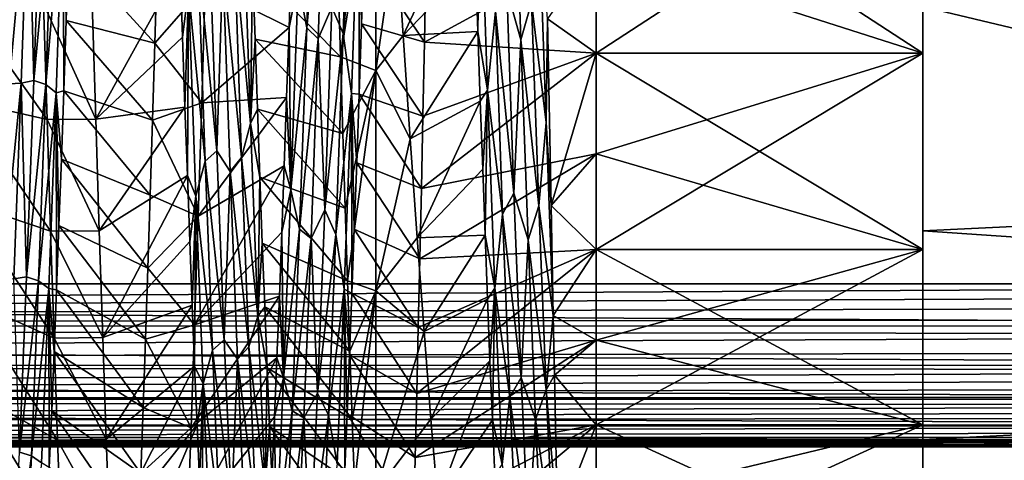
# Model space of a CAD drawing. Header units: metres. Extents: x -71 to 30, y -21 to 69.
# Tile 14 of 111: x -36.53 to -30.5, y -6.58 to -3.88. Entities that reach past the tile are written whole.
import ezdxf

# ---------------------------------------------------------------- set-up
doc = ezdxf.new("R2010")
doc.units = ezdxf.units.M
doc.layers.add('solid_DUSCHE_AUFPUTZ_EU_ASM_SW0003', color=7, linetype='CONTINUOUS')

msp = doc.modelspace()

# ---------------------------------------------------------------- linework, layer by layer
at = {"layer": 'solid_DUSCHE_AUFPUTZ_EU_ASM_SW0003'}
for points in [[(-70, -5.5, -211.350006), (-70, 5.5, -211.350006), (-24.530594, 5.5, -211.350006)], [(-24.530594, -5.5, -211.350006), (-70, -5.5, -211.350006), (-24.530594, 5.5, -211.350006)], [(-23.874672, -5.5, -203.350006), (-24.33264, -2.85879, -203.350006), (-70, 5.5, -203.350006)], [(-70, -5.5, -203.350006), (-23.874672, -5.5, -203.350006), (-70, 5.5, -203.350006)], [(-31, 3.781403, -70.634476), (-31, -5.174865, -69.963425), (-31, 0.000006, -70)], [(-31, 3.781403, -70.634476), (-31, -3.781414, -70.634468), (-31, -5.174865, -69.963425)], [(-31, -5.174865, -69.963425), (-31, -1.408067, -69.889153), (-31, 0.000006, -70)], [(-31, -5.174856, -52.036568), (-31, -0.000006, -52), (-31, -1.408082, -52.110847)], [(-31, -5.174856, -52.036568), (-31, -3.781403, -51.365524), (-31, -0.000006, -52)], [(-31, -6.453207, -69.091888), (-31, -2.781029, -69.559532), (-31, -1.408067, -69.889153)], [(-31, -5.174865, -69.963425), (-31, -6.453207, -69.091888), (-31, -1.408067, -69.889153)], [(-31, -5.174856, -52.036568), (-31, -1.408082, -52.110847), (-31, -2.781044, -52.440475)], [(-34.728668, -2.60393, -69.841927), (-34.773109, -3.931491, -69.33699), (-34.826447, -3.652767, -69.512283)], [(-34.728668, -2.60393, -69.841927), (-34.65781, -2.681952, -69.793053), (-34.773109, -3.931491, -69.33699)], [(-34.505642, -2.641654, -69.830872), (-34.550056, -3.966278, -69.320602), (-34.618431, -3.804172, -69.369102)], [(-34.45459, -3.034274, -69.751999), (-34.550056, -3.966278, -69.320602), (-34.505642, -2.641654, -69.830872)], [(-34.773109, -3.931491, -69.33699), (-34.65781, -2.681952, -69.793053), (-34.70219, -3.999301, -69.277466)], [(-34.618431, -3.804172, -69.369102), (-34.70219, -3.999301, -69.277466), (-34.65781, -2.681952, -69.793053)], [(-33.460625, -4.004567, -52.724964), (-33.505154, -2.682578, -52.207493), (-33.548286, -3.695609, -52.582718)], [(-33.395287, -3.775465, -52.591194), (-33.505154, -2.682578, -52.207493), (-33.460625, -4.004567, -52.724964)], [(-34.349998, -2.748051, -51.021488), (-34.580257, -3.62847, -51.306873), (-34.56596, -4.108296, -51.500294)], [(-34.349998, -2.748051, -51.021488), (-34.56596, -4.108296, -51.500294), (-34.349998, -4.191624, -51.536766)], [(-34.349998, -2.748051, -51.021488), (-34.349998, -4.191624, -51.536766), (-34.22419, -3.322206, -51.330616)], [(-31, -2.781029, -69.559532), (-31, -4.085866, -69.019081), (-33, -2.781101, -69.559525)], [(-31, -2.781044, -52.440475), (-33, -3.444197, -52.685104), (-33, -4.085952, -52.980961)], [(-31, -4.085876, -52.980923), (-31, -2.781044, -52.440475), (-33, -4.085952, -52.980961)], [(-31, -4.085866, -69.019081), (-33, -3.444197, -69.314896), (-33, -2.781101, -69.559525)], [(-31, -6.453207, -69.091888), (-31, -4.085866, -69.019081), (-31, -2.781029, -69.559532)], [(-31, -6.453197, -52.908108), (-31, -2.781044, -52.440475), (-31, -4.085876, -52.980923)], [(-31, -6.453197, -52.908108), (-31, -5.174856, -52.036568), (-31, -2.781044, -52.440475)], [(-36.399673, -2.947701, -69.707176), (-36.444206, -4.253407, -69.149925), (-36.477428, -2.97038, -69.699455)], [(-36.326626, -2.973202, -69.724388), (-36.444206, -4.253407, -69.149925), (-36.399673, -2.947701, -69.707176)], [(-36.550762, -2.969148, -69.725761), (-36.477428, -2.97038, -69.699455), (-36.595207, -4.274919, -69.166328)], [(-36.595207, -4.274919, -69.166328), (-36.477428, -2.97038, -69.699455), (-36.521812, -4.270388, -69.141045)], [(-36.444206, -4.253407, -69.149925), (-36.521812, -4.270388, -69.141045), (-36.477428, -2.97038, -69.699455)], [(-36.326626, -2.973202, -69.724388), (-36.371037, -4.277956, -69.164749), (-36.444206, -4.253407, -69.149925)], [(-36.264477, -3.028839, -69.75322), (-36.371037, -4.277956, -69.164749), (-36.326626, -2.973202, -69.724388)], [(-33.709763, -2.994656, -52.235226), (-33.739822, -3.51378, -52.362926), (-33.724964, -3.953014, -52.554752)], [(-33.665096, -4.312549, -52.802303), (-33.709763, -2.994656, -52.235226), (-33.724964, -3.953014, -52.554752)], [(-33.617634, -3.830669, -52.616364), (-33.709763, -2.994656, -52.235226), (-33.665096, -4.312549, -52.802303)], [(-36.264477, -3.028839, -69.75322), (-36.30862, -4.329702, -69.188766), (-36.371037, -4.277956, -69.164749)], [(-36.264477, -3.028839, -69.75322), (-36.260952, -4.317791, -69.264557), (-36.30862, -4.329702, -69.188766)], [(-36.264477, -3.028839, -69.75322), (-36.231373, -3.444995, -69.664612), (-36.246162, -3.886849, -69.475647)], [(-36.264477, -3.028839, -69.75322), (-36.246162, -3.886849, -69.475647), (-36.260952, -4.317791, -69.264557)], [(-34.45459, -3.034274, -69.751999), (-34.498734, -4.334304, -69.186066), (-34.550056, -3.966278, -69.320602)], [(-34.45459, -3.034274, -69.751999), (-34.451721, -4.337709, -69.254105), (-34.498734, -4.334304, -69.186066)], [(-34.45459, -3.034274, -69.751999), (-34.42189, -3.464798, -69.656914), (-34.436779, -3.906253, -69.466843)], [(-34.45459, -3.034274, -69.751999), (-34.436779, -3.906253, -69.466843), (-34.451721, -4.337709, -69.254105)], [(-34.22419, -3.322206, -51.330616), (-34.181522, -3.977565, -51.627575), (-33.754673, -3.064439, -52.193596)], [(-34.181522, -3.977565, -51.627575), (-33.739822, -3.51378, -52.362926), (-33.754673, -3.064439, -52.193596)], [(-35.116745, -4.516541, -52.913273), (-35.160889, -3.229547, -52.318092), (-35.21627, -3.455022, -52.454296)], [(-35.116745, -4.516541, -52.913273), (-35.10442, -3.560771, -52.382027), (-35.160889, -3.229547, -52.318092)], [(-33.306858, -4.512134, -52.910057), (-33.351002, -3.224279, -52.316723), (-33.395287, -3.775465, -52.591194)], [(-33.298916, -3.87523, -52.547043), (-33.351002, -3.224279, -52.316723), (-33.306858, -4.512134, -52.910057)], [(-34.349998, -4.191624, -51.536766), (-34.181522, -3.977565, -51.627575), (-34.22419, -3.322206, -51.330616)], [(-31, -3.781414, -70.634468), (-20.728033, -3.368773, -70.786438), (-20.473959, -4.670868, -70.236053)], [(-31, -3.781403, -51.365524), (-20.473888, -4.671173, -51.764099), (-20.727982, -3.369097, -51.213673)], [(-35.439732, -3.478744, -52.46402), (-35.323524, -4.684819, -53.090767), (-35.367905, -3.415909, -52.465012)], [(-35.286396, -3.548901, -52.519482), (-35.367905, -3.415909, -52.465012), (-35.323524, -4.684819, -53.090767)], [(-35.703472, -4.025109, -70.535248), (-36.246162, -3.886849, -69.475647), (-36.231373, -3.444995, -69.664612)], [(-35.689133, -3.543617, -70.724464), (-35.703472, -4.025109, -70.535248), (-36.231373, -3.444995, -69.664612)], [(-35.39529, -4.748735, -53.100414), (-35.439732, -3.478744, -52.46402), (-35.496456, -3.696657, -52.506775)], [(-35.39529, -4.748735, -53.100414), (-35.323524, -4.684819, -53.090767), (-35.439732, -3.478744, -52.46402)], [(-35.394207, -3.670931, -70.677124), (-34.866467, -3.489522, -69.647133), (-34.881302, -3.928005, -69.456932)], [(-35.171856, -4.726048, -53.086727), (-35.21627, -3.455022, -52.454296), (-35.286396, -3.548901, -52.519482)], [(-35.116745, -4.516541, -52.913273), (-35.21627, -3.455022, -52.454296), (-35.171856, -4.726048, -53.086727)], [(-34.826447, -3.652767, -69.512283), (-34.881302, -3.928005, -69.456932), (-34.866467, -3.489522, -69.647133)], [(-34.436779, -3.906253, -69.466843), (-34.42189, -3.464798, -69.656914), (-34.05201, -4.019129, -70.213547)], [(-34.42189, -3.464798, -69.656914), (-34.042656, -3.556047, -70.391991), (-34.05201, -4.019129, -70.213547)], [(-33, -3.444197, -69.314896), (-34.05201, -4.019129, -70.213547), (-34.042656, -3.556047, -70.391991)], [(-33, -3.444197, -69.314896), (-33, -4.085952, -69.019043), (-34.05201, -4.019129, -70.213547)], [(-33, -4.085952, -52.980961), (-33, -3.444197, -52.685104), (-33.298916, -3.87523, -52.547043)], [(-31, -4.085866, -69.019081), (-33, -4.085952, -69.019043), (-33, -3.444197, -69.314896)], [(-35.548466, -3.550233, -52.377678), (-36.087059, -3.781033, -51.36536), (-36.065693, -4.49048, -51.67487)], [(-35.533691, -3.988623, -52.571697), (-35.548466, -3.550233, -52.377678), (-36.065693, -4.49048, -51.67487)], [(-35.689133, -3.543617, -70.724464), (-35.394207, -3.670931, -70.677124), (-35.703472, -4.025109, -70.535248)], [(-35.496456, -3.696657, -52.506775), (-35.548466, -3.550233, -52.377678), (-35.533691, -3.988623, -52.571697)], [(-35.241867, -4.812009, -53.167477), (-35.286396, -3.548901, -52.519482), (-35.323524, -4.684819, -53.090767)], [(-35.171856, -4.726048, -53.086727), (-35.286396, -3.548901, -52.519482), (-35.241867, -4.812009, -53.167477)], [(-34.181522, -3.977565, -51.627575), (-33.724964, -3.953014, -52.554752), (-33.739822, -3.51378, -52.362926)], [(-35.116745, -4.516541, -52.913273), (-35.089619, -4.000349, -52.577034), (-35.10442, -3.560771, -52.382027)], [(-34.56596, -4.108296, -51.500294), (-35.10442, -3.560771, -52.382027), (-35.089619, -4.000349, -52.577034)], [(-34.56596, -4.108296, -51.500294), (-34.580257, -3.62847, -51.306873), (-35.10442, -3.560771, -52.382027)], [(-35.703472, -4.025109, -70.535248), (-35.394207, -3.670931, -70.677124), (-35.415974, -4.390531, -70.372604)], [(-35.415974, -4.390531, -70.372604), (-35.394207, -3.670931, -70.677124), (-34.881302, -3.928005, -69.456932)], [(-34.826447, -3.652767, -69.512283), (-34.871113, -4.923175, -68.845566), (-34.881302, -3.928005, -69.456932)], [(-34.773109, -3.931491, -69.33699), (-34.871113, -4.923175, -68.845566), (-34.826447, -3.652767, -69.512283)], [(-36.908863, -3.723682, -52.450974), (-36.363972, -4.49277, -51.675972), (-36.385723, -3.784584, -51.366753)], [(-36.908863, -3.723682, -52.450974), (-36.886395, -4.374755, -52.765636), (-36.363972, -4.49277, -51.675972)], [(-35.496456, -3.696657, -52.506775), (-35.533691, -3.988623, -52.571697), (-35.51889, -4.417731, -52.78862)], [(-35.496456, -3.696657, -52.506775), (-35.51889, -4.417731, -52.78862), (-35.504059, -4.835439, -53.027485)], [(-35.451786, -4.96371, -53.179977), (-35.496456, -3.696657, -52.506775), (-35.504059, -4.835439, -53.027485)], [(-35.39529, -4.748735, -53.100414), (-35.496456, -3.696657, -52.506775), (-35.451786, -4.96371, -53.179977)], [(-33.617634, -3.830669, -52.616364), (-33.503906, -4.943441, -53.249187), (-33.548286, -3.695609, -52.582718)], [(-33.460625, -4.004567, -52.724964), (-33.548286, -3.695609, -52.582718), (-33.503906, -4.943441, -53.249187)], [(-36.385723, -3.784584, -51.366753), (-36.065693, -4.49048, -51.67487), (-36.087059, -3.781033, -51.36536)], [(-36.363972, -4.49277, -51.675972), (-36.065693, -4.49048, -51.67487), (-36.385723, -3.784584, -51.366753)], [(-33.350872, -5.021909, -53.270466), (-33.395287, -3.775465, -52.591194), (-33.460625, -4.004567, -52.724964)], [(-33.306858, -4.512134, -52.910057), (-33.395287, -3.775465, -52.591194), (-33.350872, -5.021909, -53.270466)], [(-31, -5.174856, -52.036568), (-20.473888, -4.671173, -51.764099), (-31, -3.781403, -51.365524)], [(-31, -3.781414, -70.634468), (-20.473959, -4.670868, -70.236053), (-31, -5.174865, -69.963425)], [(-34.618431, -3.804172, -69.369102), (-34.662964, -5.04709, -68.683159), (-34.70219, -3.999301, -69.277466)], [(-34.550056, -3.966278, -69.320602), (-34.662964, -5.04709, -68.683159), (-34.618431, -3.804172, -69.369102)], [(-33.573193, -5.073268, -53.304337), (-33.617634, -3.830669, -52.616364), (-33.665096, -4.312549, -52.802303)], [(-33.573193, -5.073268, -53.304337), (-33.503906, -4.943441, -53.249187), (-33.617634, -3.830669, -52.616364)], [(-35.717846, -4.496545, -70.322212), (-36.260952, -4.317791, -69.264557), (-36.246162, -3.886849, -69.475647)], [(-35.703472, -4.025109, -70.535248), (-35.717846, -4.496545, -70.322212), (-36.246162, -3.886849, -69.475647)], [(-34.451721, -4.337709, -69.254105), (-34.436779, -3.906253, -69.466843), (-34.061386, -4.472887, -70.012474)], [(-34.436779, -3.906253, -69.466843), (-34.05201, -4.019129, -70.213547), (-34.061386, -4.472887, -70.012474)], [(-33.298916, -3.87523, -52.547043), (-33.306858, -4.512134, -52.910057), (-33.276134, -5.020082, -53.19965)], [(-33, -4.085952, -52.980961), (-33.298916, -3.87523, -52.547043), (-33.276134, -5.020082, -53.19965)], [(-35.415974, -4.390531, -70.372604), (-34.881302, -3.928005, -69.456932), (-34.89616, -4.357202, -69.243835)], [(-34.871113, -4.923175, -68.845566), (-34.89616, -4.357202, -69.243835), (-34.881302, -3.928005, -69.456932)], [(-34.773109, -3.931491, -69.33699), (-34.817551, -5.165627, -68.633484), (-34.871113, -4.923175, -68.845566)], [(-34.773109, -3.931491, -69.33699), (-34.70219, -3.999301, -69.277466), (-34.817551, -5.165627, -68.633484)], [(-34.550056, -3.966278, -69.320602), (-34.594471, -5.196795, -68.612442), (-34.662964, -5.04709, -68.683159)], [(-34.498734, -4.334304, -69.186066), (-34.594471, -5.196795, -68.612442), (-34.550056, -3.966278, -69.320602)], [(-34.349998, -4.191624, -51.536766), (-34.138645, -4.612237, -51.971191), (-34.181522, -3.977565, -51.627575)], [(-34.181522, -3.977565, -51.627575), (-34.138645, -4.612237, -51.971191), (-33.724964, -3.953014, -52.554752)], [(-34.138645, -4.612237, -51.971191), (-33.710102, -4.380644, -52.768391), (-33.724964, -3.953014, -52.554752)], [(-33.665096, -4.312549, -52.802303), (-33.724964, -3.953014, -52.554752), (-33.710102, -4.380644, -52.768391)], [(-35.51889, -4.417731, -52.78862), (-35.533691, -3.988623, -52.571697), (-36.065693, -4.49048, -51.67487)], [(-35.703472, -4.025109, -70.535248), (-35.415974, -4.390531, -70.372604), (-35.717846, -4.496545, -70.322212)], [(-35.116745, -4.516541, -52.913273), (-35.074802, -4.4294, -52.794674), (-35.089619, -4.000349, -52.577034)], [(-34.551586, -4.577858, -51.717453), (-35.089619, -4.000349, -52.577034), (-35.074802, -4.4294, -52.794674)], [(-34.551586, -4.577858, -51.717453), (-34.56596, -4.108296, -51.500294), (-35.089619, -4.000349, -52.577034)], [(-34.817551, -5.165627, -68.633484), (-34.70219, -3.999301, -69.277466), (-34.746571, -5.221943, -68.565384)], [(-34.662964, -5.04709, -68.683159), (-34.746571, -5.221943, -68.565384), (-34.70219, -3.999301, -69.277466)], [(-33, -4.085952, -69.019043), (-34.061386, -4.472887, -70.012474), (-34.05201, -4.019129, -70.213547)], [(-33.416092, -5.230649, -53.440178), (-33.460625, -4.004567, -52.724964), (-33.503906, -4.943441, -53.249187)], [(-33.350872, -5.021909, -53.270466), (-33.460625, -4.004567, -52.724964), (-33.416092, -5.230649, -53.440178)], [(-33, -4.085952, -69.019043), (-34.070789, -4.916097, -69.789352), (-34.061386, -4.472887, -70.012474)], [(-33, -4.085952, -69.019043), (-33, -4.702384, -68.673828), (-34.070789, -4.916097, -69.789352)], [(-33, -4.702384, -53.326176), (-33, -4.085952, -52.980961), (-33.276134, -5.020082, -53.19965)], [(-31, -4.085866, -69.019081), (-31, -5.29021, -68.281036), (-33, -4.085952, -69.019043)], [(-31, -4.085876, -52.980923), (-33, -4.085952, -52.980961), (-33, -4.702384, -53.326176)], [(-31, -4.085876, -52.980923), (-33, -4.702384, -53.326176), (-33, -5.290139, -53.718899)], [(-31, -5.290224, -53.718975), (-31, -4.085876, -52.980923), (-33, -5.290139, -53.718899)], [(-31, -5.29021, -68.281036), (-33, -4.702384, -68.673828), (-33, -4.085952, -69.019043)], [(-31, -7.587132, -68.039719), (-31, -5.29021, -68.281036), (-31, -4.085866, -69.019081)], [(-31, -6.453207, -69.091888), (-31, -7.587132, -68.039719), (-31, -4.085866, -69.019081)], [(-31, -6.453197, -52.908108), (-31, -4.085876, -52.980923), (-31, -5.290224, -53.718975)], [(-34.349998, -4.191624, -51.536766), (-34.56596, -4.108296, -51.500294), (-34.551586, -4.577858, -51.717453)], [(-34.349998, -4.191624, -51.536766), (-34.551586, -4.577858, -51.717453), (-34.537155, -5.035983, -51.957802)], [(-34.349998, -4.191624, -51.536766), (-34.537155, -5.035983, -51.957802), (-34.522678, -5.481525, -52.220741)], [(-34.349998, -4.191624, -51.536766), (-34.522678, -5.481525, -52.220741), (-34.349998, -5.543105, -52.259491)], [(-34.349998, -4.191624, -51.536766), (-34.349998, -5.543105, -52.259491), (-34.138645, -4.612237, -51.971191)], [(-36.639648, -5.478701, -68.41243), (-36.521812, -4.270388, -69.141045), (-36.566193, -5.468787, -68.38929)], [(-36.595207, -4.274919, -69.166328), (-36.521812, -4.270388, -69.141045), (-36.639648, -5.478701, -68.41243)], [(-36.488735, -5.457235, -68.397835), (-36.566193, -5.468787, -68.38929), (-36.521812, -4.270388, -69.141045)], [(-36.444206, -4.253407, -69.149925), (-36.488735, -5.457235, -68.397835), (-36.521812, -4.270388, -69.141045)], [(-36.371037, -4.277956, -69.164749), (-36.488735, -5.457235, -68.397835), (-36.444206, -4.253407, -69.149925)], [(-36.371037, -4.277956, -69.164749), (-36.415451, -5.48077, -68.410904), (-36.488735, -5.457235, -68.397835)], [(-36.30862, -4.329702, -69.188766), (-36.415451, -5.48077, -68.410904), (-36.371037, -4.277956, -69.164749)], [(-36.30862, -4.329702, -69.188766), (-36.352764, -5.528618, -68.431854), (-36.415451, -5.48077, -68.410904)], [(-36.30862, -4.329702, -69.188766), (-36.30547, -5.53597, -68.503441), (-36.352764, -5.528618, -68.431854)], [(-36.30862, -4.329702, -69.188766), (-36.260952, -4.317791, -69.264557), (-36.275757, -4.736862, -69.031898)], [(-36.30862, -4.329702, -69.188766), (-36.275757, -4.736862, -69.031898), (-36.290604, -5.143118, -68.778091)], [(-36.30862, -4.329702, -69.188766), (-36.290604, -5.143118, -68.778091), (-36.30547, -5.53597, -68.503441)], [(-35.7323, -4.956747, -70.085876), (-36.275757, -4.736862, -69.031898), (-36.260952, -4.317791, -69.264557)], [(-35.717846, -4.496545, -70.322212), (-35.7323, -4.956747, -70.085876), (-36.260952, -4.317791, -69.264557)], [(-34.498734, -4.334304, -69.186066), (-34.542877, -5.533055, -68.428413), (-34.594471, -5.196795, -68.612442)], [(-34.498734, -4.334304, -69.186066), (-34.496334, -5.558133, -68.48687), (-34.542877, -5.533055, -68.428413)], [(-34.498734, -4.334304, -69.186066), (-34.451721, -4.337709, -69.254105), (-34.46666, -4.757989, -69.019234)], [(-34.498734, -4.334304, -69.186066), (-34.46666, -4.757989, -69.019234), (-34.481552, -5.165275, -68.763138)], [(-34.498734, -4.334304, -69.186066), (-34.481552, -5.165275, -68.763138), (-34.496334, -5.558133, -68.48687)], [(-34.46666, -4.757989, -69.019234), (-34.451721, -4.337709, -69.254105), (-34.070789, -4.916097, -69.789352)], [(-34.451721, -4.337709, -69.254105), (-34.061386, -4.472887, -70.012474), (-34.070789, -4.916097, -69.789352)], [(-33.665096, -4.312549, -52.802303), (-33.710102, -4.380644, -52.768391), (-33.695274, -4.797485, -53.004215)], [(-33.665096, -4.312549, -52.802303), (-33.695274, -4.797485, -53.004215), (-33.680473, -5.202591, -53.261864)], [(-33.620426, -5.526413, -53.566883), (-33.665096, -4.312549, -52.802303), (-33.680473, -5.202591, -53.261864)], [(-33.573193, -5.073268, -53.304337), (-33.665096, -4.312549, -52.802303), (-33.620426, -5.526413, -53.566883)], [(-36.886395, -4.374755, -52.765636), (-36.342041, -5.176766, -52.037659), (-36.363972, -4.49277, -51.675972)], [(-36.886395, -4.374755, -52.765636), (-36.863811, -5.002529, -53.131611), (-36.342041, -5.176766, -52.037659)], [(-35.717846, -4.496545, -70.322212), (-35.415974, -4.390531, -70.372604), (-35.437901, -5.08511, -70.014664)], [(-35.437901, -5.08511, -70.014664), (-34.89616, -4.357202, -69.243835), (-34.911034, -4.775919, -69.008385)], [(-35.437901, -5.08511, -70.014664), (-35.415974, -4.390531, -70.372604), (-34.89616, -4.357202, -69.243835)], [(-34.871113, -4.923175, -68.845566), (-34.911034, -4.775919, -69.008385), (-34.89616, -4.357202, -69.243835)], [(-34.138645, -4.612237, -51.971191), (-34.096291, -5.218997, -52.357246), (-33.710102, -4.380644, -52.768391)], [(-34.096291, -5.218997, -52.357246), (-33.695274, -4.797485, -53.004215), (-33.710102, -4.380644, -52.768391)], [(-35.51889, -4.417731, -52.78862), (-36.065693, -4.49048, -51.67487), (-36.04427, -5.174593, -52.036404)], [(-35.504059, -4.835439, -53.027485), (-35.51889, -4.417731, -52.78862), (-36.04427, -5.174593, -52.036404)], [(-35.116745, -4.516541, -52.913273), (-35.059929, -4.846606, -53.034161), (-35.074802, -4.4294, -52.794674)], [(-34.537155, -5.035983, -51.957802), (-35.074802, -4.4294, -52.794674), (-35.059929, -4.846606, -53.034161)], [(-34.537155, -5.035983, -51.957802), (-34.551586, -4.577858, -51.717453), (-35.074802, -4.4294, -52.794674)], [(-36.363972, -4.49277, -51.675972), (-36.04427, -5.174593, -52.036404), (-36.065693, -4.49048, -51.67487)], [(-36.342041, -5.176766, -52.037659), (-36.04427, -5.174593, -52.036404), (-36.363972, -4.49277, -51.675972)], [(-35.717846, -4.496545, -70.322212), (-35.437901, -5.08511, -70.014664), (-35.7323, -4.956747, -70.085876)], [(-35.072601, -5.69822, -53.697258), (-35.116745, -4.516541, -52.913273), (-35.171856, -4.726048, -53.086727)], [(-35.072601, -5.69822, -53.697258), (-35.059929, -4.846606, -53.034161), (-35.116745, -4.516541, -52.913273)], [(-33.262672, -5.693578, -53.693821), (-33.306858, -4.512134, -52.910057), (-33.350872, -5.021909, -53.270466)], [(-33.276134, -5.020082, -53.19965), (-33.306858, -4.512134, -52.910057), (-33.262672, -5.693578, -53.693821)], [(-34.349998, -5.543105, -52.259491), (-34.096291, -5.218997, -52.357246), (-34.138645, -4.612237, -51.971191)], [(-35.39529, -4.748735, -53.100414), (-35.279144, -5.843333, -53.902992), (-35.323524, -4.684819, -53.090767)], [(-35.241867, -4.812009, -53.167477), (-35.323524, -4.684819, -53.090767), (-35.279144, -5.843333, -53.902992)], [(-33, -4.702384, -68.673828), (-34.080143, -5.347768, -69.544632), (-34.070789, -4.916097, -69.789352)], [(-33, -4.702384, -68.673828), (-33, -5.290139, -68.281097), (-34.080143, -5.347768, -69.544632)], [(-33, -5.290139, -53.718899), (-33, -4.702384, -53.326176), (-33.276134, -5.020082, -53.19965)], [(-31, -5.29021, -68.281036), (-33, -5.290139, -68.281097), (-33, -4.702384, -68.673828)], [(-31, -5.174865, -69.963425), (-20.473959, -4.670868, -70.236053), (-20.149899, -5.914526, -69.493553)], [(-31, -5.174856, -52.036568), (-20.149815, -5.914812, -52.506645), (-20.473888, -4.671173, -51.764099)], [(-35.746784, -5.404565, -69.826843), (-36.290604, -5.143118, -68.778091), (-36.275757, -4.736862, -69.031898)], [(-35.7323, -4.956747, -70.085876), (-35.746784, -5.404565, -69.826843), (-36.275757, -4.736862, -69.031898)], [(-35.350849, -5.906511, -53.923538), (-35.39529, -4.748735, -53.100414), (-35.451786, -4.96371, -53.179977)], [(-35.350849, -5.906511, -53.923538), (-35.279144, -5.843333, -53.902992), (-35.39529, -4.748735, -53.100414)], [(-35.127441, -5.885534, -53.905991), (-35.171856, -4.726048, -53.086727), (-35.241867, -4.812009, -53.167477)], [(-35.072601, -5.69822, -53.697258), (-35.171856, -4.726048, -53.086727), (-35.127441, -5.885534, -53.905991)], [(-34.481552, -5.165275, -68.763138), (-34.46666, -4.757989, -69.019234), (-34.080143, -5.347768, -69.544632)], [(-34.46666, -4.757989, -69.019234), (-34.070789, -4.916097, -69.789352), (-34.080143, -5.347768, -69.544632)], [(-35.459793, -5.750709, -69.605339), (-34.911034, -4.775919, -69.008385), (-34.925877, -5.182389, -68.751472)], [(-35.459793, -5.750709, -69.605339), (-35.437901, -5.08511, -70.014664), (-34.911034, -4.775919, -69.008385)], [(-35.197334, -5.960928, -54.001335), (-35.241867, -4.812009, -53.167477), (-35.279144, -5.843333, -53.902992)], [(-35.127441, -5.885534, -53.905991), (-35.241867, -4.812009, -53.167477), (-35.197334, -5.960928, -54.001335)], [(-34.871113, -4.923175, -68.845566), (-34.925877, -5.182389, -68.751472), (-34.911034, -4.775919, -69.008385)], [(-34.096291, -5.218997, -52.357246), (-33.680473, -5.202591, -53.261864), (-33.695274, -4.797485, -53.004215)], [(-35.504059, -4.835439, -53.027485), (-36.04427, -5.174593, -52.036404), (-36.022652, -5.82993, -52.448135)], [(-35.489189, -5.240428, -53.287571), (-35.504059, -4.835439, -53.027485), (-36.022652, -5.82993, -52.448135)], [(-35.451786, -4.96371, -53.179977), (-35.504059, -4.835439, -53.027485), (-35.489189, -5.240428, -53.287571)], [(-35.072601, -5.69822, -53.697258), (-35.045025, -5.250868, -53.294701), (-35.059929, -4.846606, -53.034161)], [(-34.522678, -5.481525, -52.220741), (-35.059929, -4.846606, -53.034161), (-35.045025, -5.250868, -53.294701)], [(-34.522678, -5.481525, -52.220741), (-34.537155, -5.035983, -51.957802), (-35.059929, -4.846606, -53.034161)], [(-34.871113, -4.923175, -68.845566), (-34.915779, -6.076066, -67.991486), (-34.925877, -5.182389, -68.751472)], [(-34.817551, -5.165627, -68.633484), (-34.915779, -6.076066, -67.991486), (-34.871113, -4.923175, -68.845566)], [(-33.573193, -5.073268, -53.304337), (-33.459522, -6.073918, -54.099964), (-33.503906, -4.943441, -53.249187)], [(-33.416092, -5.230649, -53.440178), (-33.503906, -4.943441, -53.249187), (-33.459522, -6.073918, -54.099964)], [(-36.863811, -5.002529, -53.131611), (-36.320229, -5.833319, -52.450443), (-36.342041, -5.176766, -52.037659)], [(-36.863811, -5.002529, -53.131611), (-36.84132, -5.600529, -53.545444), (-36.320229, -5.833319, -52.450443)], [(-35.7323, -4.956747, -70.085876), (-35.437901, -5.08511, -70.014664), (-35.746784, -5.404565, -69.826843)], [(-35.451786, -4.96371, -53.179977), (-35.489189, -5.240428, -53.287571), (-35.474323, -5.630538, -53.56741)], [(-35.451786, -4.96371, -53.179977), (-35.474323, -5.630538, -53.56741), (-35.459465, -6.004668, -53.866085)], [(-35.40712, -6.112201, -54.039879), (-35.451786, -4.96371, -53.179977), (-35.459465, -6.004668, -53.866085)], [(-35.350849, -5.906511, -53.923538), (-35.451786, -4.96371, -53.179977), (-35.40712, -6.112201, -54.039879)], [(-34.662964, -5.04709, -68.683159), (-34.707493, -6.170225, -67.814896), (-34.746571, -5.221943, -68.565384)], [(-34.594471, -5.196795, -68.612442), (-34.707493, -6.170225, -67.814896), (-34.662964, -5.04709, -68.683159)], [(-33.306461, -6.149033, -54.133728), (-33.350872, -5.021909, -53.270466), (-33.416092, -5.230649, -53.440178)], [(-33.262672, -5.693578, -53.693821), (-33.350872, -5.021909, -53.270466), (-33.306461, -6.149033, -54.133728)], [(-33, -5.290139, -53.718899), (-33.276134, -5.020082, -53.19965), (-33.262672, -5.693578, -53.693821)], [(-35.746784, -5.404565, -69.826843), (-35.437901, -5.08511, -70.014664), (-35.459793, -5.750709, -69.605339)], [(-33.528751, -6.195244, -54.17564), (-33.573193, -5.073268, -53.304337), (-33.620426, -5.526413, -53.566883)], [(-33.528751, -6.195244, -54.17564), (-33.459522, -6.073918, -54.099964), (-33.573193, -5.073268, -53.304337)], [(-36.342041, -5.176766, -52.037659), (-36.022652, -5.82993, -52.448135), (-36.04427, -5.174593, -52.036404)], [(-36.320229, -5.833319, -52.450443), (-36.022652, -5.82993, -52.448135), (-36.342041, -5.176766, -52.037659)], [(-35.761234, -5.83888, -69.545761), (-36.30547, -5.53597, -68.503441), (-36.290604, -5.143118, -68.778091)], [(-35.746784, -5.404565, -69.826843), (-35.761234, -5.83888, -69.545761), (-36.290604, -5.143118, -68.778091)], [(-35.459793, -5.750709, -69.605339), (-34.925877, -5.182389, -68.751472), (-34.940697, -5.575323, -68.473892)], [(-34.915779, -6.076066, -67.991486), (-34.940697, -5.575323, -68.473892), (-34.925877, -5.182389, -68.751472)], [(-34.817551, -5.165627, -68.633484), (-34.861992, -6.277606, -67.749565), (-34.915779, -6.076066, -67.991486)], [(-34.817551, -5.165627, -68.633484), (-34.746571, -5.221943, -68.565384), (-34.861992, -6.277606, -67.749565)], [(-34.496334, -5.558133, -68.48687), (-34.481552, -5.165275, -68.763138), (-34.089455, -5.76692, -69.27887)], [(-34.481552, -5.165275, -68.763138), (-34.080143, -5.347768, -69.544632), (-34.089455, -5.76692, -69.27887)], [(-31, -6.453197, -52.908108), (-20.149815, -5.914812, -52.506645), (-31, -5.174856, -52.036568)], [(-31, -5.174865, -69.963425), (-20.149899, -5.914526, -69.493553), (-31, -6.453207, -69.091888)], [(-35.474323, -5.630538, -53.56741), (-35.489189, -5.240428, -53.287571), (-36.022652, -5.82993, -52.448135)], [(-34.861992, -6.277606, -67.749565), (-34.746571, -5.221943, -68.565384), (-34.790955, -6.321383, -67.674957)], [(-34.707493, -6.170225, -67.814896), (-34.790955, -6.321383, -67.674957), (-34.746571, -5.221943, -68.565384)], [(-34.594471, -5.196795, -68.612442), (-34.638885, -6.304544, -67.724571), (-34.707493, -6.170225, -67.814896)], [(-34.542877, -5.533055, -68.428413), (-34.638885, -6.304544, -67.724571), (-34.594471, -5.196795, -68.612442)], [(-34.349998, -5.543105, -52.259491), (-34.054195, -5.791684, -52.781532), (-34.096291, -5.218997, -52.357246)], [(-34.096291, -5.218997, -52.357246), (-34.054195, -5.791684, -52.781532), (-33.680473, -5.202591, -53.261864)], [(-34.054195, -5.791684, -52.781532), (-33.66568, -5.594301, -53.540318), (-33.680473, -5.202591, -53.261864)], [(-33.620426, -5.526413, -53.566883), (-33.680473, -5.202591, -53.261864), (-33.66568, -5.594301, -53.540318)], [(-33.371563, -6.332085, -54.335922), (-33.416092, -5.230649, -53.440178), (-33.459522, -6.073918, -54.099964)], [(-33.306461, -6.149033, -54.133728), (-33.416092, -5.230649, -53.440178), (-33.371563, -6.332085, -54.335922)], [(-35.072601, -5.69822, -53.697258), (-35.030132, -5.640887, -53.575397), (-35.045025, -5.250868, -53.294701)], [(-34.508198, -5.913373, -52.505619), (-35.045025, -5.250868, -53.294701), (-35.030132, -5.640887, -53.575397)], [(-34.508198, -5.913373, -52.505619), (-34.522678, -5.481525, -52.220741), (-35.045025, -5.250868, -53.294701)], [(-33, -5.290139, -68.281097), (-34.09874, -6.173169, -68.992279), (-34.089455, -5.76692, -69.27887)], [(-33, -5.290139, -68.281097), (-33, -5.84505, -67.843636), (-34.09874, -6.173169, -68.992279)], [(-33, -5.290139, -68.281097), (-34.089455, -5.76692, -69.27887), (-34.080143, -5.347768, -69.544632)], [(-33, -5.84505, -54.156361), (-33, -5.290139, -53.718899), (-33.262672, -5.693578, -53.693821)], [(-31, -6.363888, -67.364014), (-33, -5.84505, -67.843636), (-33, -5.290139, -68.281097)], [(-31, -5.29021, -68.281036), (-31, -6.363888, -67.364014), (-33, -5.290139, -68.281097)], [(-31, -5.290224, -53.718975), (-33, -5.290139, -53.718899), (-33, -5.84505, -54.156361)], [(-31, -5.290224, -53.718975), (-33, -5.84505, -54.156361), (-33, -6.363913, -54.63599)], [(-31, -6.363902, -54.636002), (-31, -5.290224, -53.718975), (-33, -6.363913, -54.63599)], [(-31, -7.587132, -68.039719), (-31, -6.363888, -67.364014), (-31, -5.29021, -68.281036)], [(-31, -7.587117, -53.960266), (-31, -5.290224, -53.718975), (-31, -6.363902, -54.636002)], [(-31, -7.587117, -53.960266), (-31, -6.453197, -52.908108), (-31, -5.290224, -53.718975)], [(-35.746784, -5.404565, -69.826843), (-35.459793, -5.750709, -69.605339), (-35.761234, -5.83888, -69.545761)], [(-36.488735, -5.457235, -68.397835), (-36.533268, -6.531059, -67.469154), (-36.566193, -5.468787, -68.38929)], [(-36.415451, -5.48077, -68.410904), (-36.533268, -6.531059, -67.469154), (-36.488735, -5.457235, -68.397835)], [(-36.415451, -5.48077, -68.410904), (-36.459866, -6.553712, -67.481102), (-36.533268, -6.531059, -67.469154)], [(-36.352764, -5.528618, -68.431854), (-36.459866, -6.553712, -67.481102), (-36.415451, -5.48077, -68.410904)], [(-34.349998, -5.543105, -52.259491), (-34.522678, -5.481525, -52.220741), (-34.508198, -5.913373, -52.505619)], [(-24.530594, -5.757807, -211.316193), (-70, -5.5, -211.350006), (-24.530594, -5.5, -211.350006)], [(-70, -5.758819, -211.315933), (-70, -5.5, -211.350006), (-24.530594, -5.757807, -211.316193)], [(-70, -5.758819, -203.384079), (-23.874672, -5.5, -203.350006), (-70, -5.5, -203.350006)], [(-70, -5.758819, -203.384079), (-23.820026, -5.565619, -203.352158), (-23.874672, -5.5, -203.350006)], [(-36.352764, -5.528618, -68.431854), (-36.396908, -6.59814, -67.500641), (-36.459866, -6.553712, -67.481102)], [(-36.352764, -5.528618, -68.431854), (-36.35004, -6.626523, -67.559868), (-36.396908, -6.59814, -67.500641)], [(-36.352764, -5.528618, -68.431854), (-36.30547, -5.53597, -68.503441), (-36.320339, -5.915223, -68.208015)], [(-36.352764, -5.528618, -68.431854), (-36.320339, -5.915223, -68.208015), (-36.335197, -6.279107, -67.89315)], [(-36.352764, -5.528618, -68.431854), (-36.335197, -6.279107, -67.89315), (-36.35004, -6.626523, -67.559868)], [(-35.775635, -6.258605, -69.243324), (-36.320339, -5.915223, -68.208015), (-36.30547, -5.53597, -68.503441)], [(-35.761234, -5.83888, -69.545761), (-35.775635, -6.258605, -69.243324), (-36.30547, -5.53597, -68.503441)], [(-34.542877, -5.533055, -68.428413), (-34.587021, -6.602362, -67.497261), (-34.638885, -6.304544, -67.724571)], [(-34.542877, -5.533055, -68.428413), (-34.540512, -6.639742, -67.546844), (-34.587021, -6.602362, -67.497261)], [(-34.542877, -5.533055, -68.428413), (-34.496334, -5.558133, -68.48687), (-34.51107, -5.935402, -68.191422)], [(-34.542877, -5.533055, -68.428413), (-34.51107, -5.935402, -68.191422), (-34.525764, -6.296116, -67.877899)], [(-34.542877, -5.533055, -68.428413), (-34.525764, -6.296116, -67.877899), (-34.540512, -6.639742, -67.546844)], [(-34.349998, -5.543105, -52.259491), (-34.508198, -5.913373, -52.505619), (-34.493801, -6.330444, -52.811718)], [(-34.349998, -5.543105, -52.259491), (-34.493801, -6.330444, -52.811718), (-34.47945, -6.731699, -53.138275)], [(-34.349998, -5.543105, -52.259491), (-34.47945, -6.731699, -53.138275), (-34.349998, -6.773237, -53.174034)], [(-34.349998, -5.543105, -52.259491), (-34.349998, -6.773237, -53.174034), (-34.054195, -5.791684, -52.781532)], [(-33.620426, -5.526413, -53.566883), (-33.66568, -5.594301, -53.540318), (-33.65089, -5.971531, -53.838749)], [(-33.620426, -5.526413, -53.566883), (-33.65089, -5.971531, -53.838749), (-33.636047, -6.333067, -54.156315)], [(-33.57576, -6.608089, -54.50959), (-33.620426, -5.526413, -53.566883), (-33.636047, -6.333067, -54.156315)], [(-33.528751, -6.195244, -54.17564), (-33.620426, -5.526413, -53.566883), (-33.57576, -6.608089, -54.50959)], [(-70, -5.758819, -203.384079), (-23.785114, -5.636535, -203.35936), (-23.820026, -5.565619, -203.352158)], [(-36.84132, -5.600529, -53.545444), (-36.298691, -6.458183, -52.912086), (-36.320229, -5.833319, -52.450443)], [(-36.84132, -5.600529, -53.545444), (-36.818954, -6.16449, -54.004208), (-36.298691, -6.458183, -52.912086)], [(-35.481491, -6.383529, -69.146965), (-34.940697, -5.575323, -68.473892), (-34.95549, -5.953234, -68.176674)], [(-35.481491, -6.383529, -69.146965), (-35.459793, -5.750709, -69.605339), (-34.940697, -5.575323, -68.473892)], [(-34.915779, -6.076066, -67.991486), (-34.95549, -5.953234, -68.176674), (-34.940697, -5.575323, -68.473892)], [(-34.51107, -5.935402, -68.191422), (-34.496334, -5.558133, -68.48687), (-34.09874, -6.173169, -68.992279)], [(-34.496334, -5.558133, -68.48687), (-34.089455, -5.76692, -69.27887), (-34.09874, -6.173169, -68.992279)], [(-34.054195, -5.791684, -52.781532), (-34.011978, -6.329087, -53.242271), (-33.66568, -5.594301, -53.540318)], [(-34.011978, -6.329087, -53.242271), (-33.65089, -5.971531, -53.838749), (-33.66568, -5.594301, -53.540318)], [(-70, -5.758819, -203.384079), (-23.767193, -5.716993, -203.373825), (-23.785114, -5.636535, -203.35936)], [(-35.474323, -5.630538, -53.56741), (-36.022652, -5.82993, -52.448135), (-36.000896, -6.452675, -52.907688)], [(-35.459465, -6.004668, -53.866085), (-35.474323, -5.630538, -53.56741), (-36.000896, -6.452675, -52.907688)], [(-35.072601, -5.69822, -53.697258), (-35.015266, -6.015624, -53.875431), (-35.030132, -5.640887, -53.575397)], [(-34.493801, -6.330444, -52.811718), (-35.030132, -5.640887, -53.575397), (-35.015266, -6.015624, -53.875431)], [(-34.493801, -6.330444, -52.811718), (-34.508198, -5.913373, -52.505619), (-35.030132, -5.640887, -53.575397)], [(-70, -5.758819, -203.384079), (-23.767036, -5.810706, -203.39949), (-23.767193, -5.716993, -203.373825)], [(-35.028458, -6.746095, -54.652374), (-35.072601, -5.69822, -53.697258), (-35.127441, -5.885534, -53.905991)], [(-35.028458, -6.746095, -54.652374), (-35.015266, -6.015624, -53.875431), (-35.072601, -5.69822, -53.697258)], [(-33.255428, -6.05914, -54.003586), (-33.262672, -5.693578, -53.693821), (-33.306461, -6.149033, -54.133728)], [(-33, -5.84505, -54.156361), (-33.262672, -5.693578, -53.693821), (-33.255428, -6.05914, -54.003586)], [(-70, -5.758819, -211.315933), (-24.530594, -5.757807, -211.316193), (-24.530594, -5.99932, -211.216415)], [(-70, -6, -203.483978), (-23.767036, -5.810706, -203.39949), (-70, -5.758819, -203.384079)], [(-70, -6.000226, -211.215897), (-70, -5.758819, -211.315933), (-24.530594, -5.99932, -211.216415)], [(-35.761234, -5.83888, -69.545761), (-35.459793, -5.750709, -69.605339), (-35.481491, -6.383529, -69.146965)], [(-70, -6, -203.483978), (-23.7864, -5.915083, -203.440216), (-23.767036, -5.810706, -203.39949)], [(-36.320229, -5.833319, -52.450443), (-36.000896, -6.452675, -52.907688), (-36.022652, -5.82993, -52.448135)], [(-36.298691, -6.458183, -52.912086), (-36.000896, -6.452675, -52.907688), (-36.320229, -5.833319, -52.450443)], [(-35.761234, -5.83888, -69.545761), (-35.481491, -6.383529, -69.146965), (-35.775635, -6.258605, -69.243324)], [(-35.350849, -5.906511, -53.923538), (-35.234764, -6.862926, -54.883644), (-35.279144, -5.843333, -53.902992)], [(-35.197334, -5.960928, -54.001335), (-35.279144, -5.843333, -53.902992), (-35.234764, -6.862926, -54.883644)], [(-34.349998, -6.773237, -53.174034), (-34.011978, -6.329087, -53.242271), (-34.054195, -5.791684, -52.781532)], [(-33, -5.84505, -67.843636), (-34.108021, -6.565377, -68.685562), (-34.09874, -6.173169, -68.992279)], [(-33, -5.84505, -67.843636), (-33, -6.363913, -67.364006), (-34.108021, -6.565377, -68.685562)], [(-33, -6.363913, -54.63599), (-33, -5.84505, -54.156361), (-33.255428, -6.05914, -54.003586)], [(-31, -6.363888, -67.364014), (-33, -6.363913, -67.364006), (-33, -5.84505, -67.843636)], [(-35.306404, -6.923432, -54.915138), (-35.350849, -5.906511, -53.923538), (-35.40712, -6.112201, -54.039879)], [(-35.306404, -6.923432, -54.915138), (-35.234764, -6.862926, -54.883644), (-35.350849, -5.906511, -53.923538)], [(-35.083027, -6.904856, -54.893917), (-35.127441, -5.885534, -53.905991), (-35.197334, -5.960928, -54.001335)], [(-35.028458, -6.746095, -54.652374), (-35.127441, -5.885534, -53.905991), (-35.083027, -6.904856, -54.893917)], [(-70, -6, -203.483978), (-23.825651, -6.026632, -203.499908), (-23.7864, -5.915083, -203.440216)], [(-35.78994, -6.662694, -68.920288), (-36.335197, -6.279107, -67.89315), (-36.320339, -5.915223, -68.208015)], [(-35.775635, -6.258605, -69.243324), (-35.78994, -6.662694, -68.920288), (-36.320339, -5.915223, -68.208015)], [(-35.503033, -6.979963, -68.642159), (-34.95549, -5.953234, -68.176674), (-34.97028, -6.314693, -67.860985)], [(-35.503033, -6.979963, -68.642159), (-35.481491, -6.383529, -69.146965), (-34.95549, -5.953234, -68.176674)], [(-35.152805, -6.967055, -55.002609), (-35.197334, -5.960928, -54.001335), (-35.234764, -6.862926, -54.883644)], [(-35.083027, -6.904856, -54.893917), (-35.197334, -5.960928, -54.001335), (-35.152805, -6.967055, -55.002609)], [(-34.915779, -6.076066, -67.991486), (-34.97028, -6.314693, -67.860985), (-34.95549, -5.953234, -68.176674)], [(-34.525764, -6.296116, -67.877899), (-34.51107, -5.935402, -68.191422), (-34.108021, -6.565377, -68.685562)], [(-34.51107, -5.935402, -68.191422), (-34.09874, -6.173169, -68.992279), (-34.108021, -6.565377, -68.685562)], [(-31, -6.453207, -69.091888), (-20.149899, -5.914526, -69.493553), (-19.776535, -7.06319, -68.565269)], [(-31, -6.453197, -52.908108), (-19.77644, -7.063458, -53.434982), (-20.149815, -5.914812, -52.506645)], [(-70, -6.000226, -211.215897), (-24.530594, -5.99932, -211.216415), (-24.530594, -6.206737, -211.05748)], [(-70, -6.207107, -203.642899), (-23.825651, -6.026632, -203.499908), (-70, -6, -203.483978)], [(-70, -6.207477, -211.056732), (-70, -6.000226, -211.215897), (-24.530594, -6.206737, -211.05748)], [(-70, -6.207107, -203.642899), (-23.853058, -6.084263, -203.538437), (-23.825651, -6.026632, -203.499908)], [(-35.459465, -6.004668, -53.866085), (-36.000896, -6.452675, -52.907688), (-35.979286, -7.039198, -53.412365)], [(-35.444653, -6.36271, -54.183392), (-35.459465, -6.004668, -53.866085), (-35.979286, -7.039198, -53.412365)], [(-35.40712, -6.112201, -54.039879), (-35.459465, -6.004668, -53.866085), (-35.444653, -6.36271, -54.183392)], [(-35.028458, -6.746095, -54.652374), (-35.000477, -6.373784, -54.193794), (-35.015266, -6.015624, -53.875431)], [(-34.47945, -6.731699, -53.138275), (-35.015266, -6.015624, -53.875431), (-35.000477, -6.373784, -54.193794)], [(-34.47945, -6.731699, -53.138275), (-34.493801, -6.330444, -52.811718), (-35.015266, -6.015624, -53.875431)], [(-34.011978, -6.329087, -53.242271), (-33.969353, -6.831115, -53.73888), (-33.65089, -5.971531, -53.838749)], [(-33.969353, -6.831115, -53.73888), (-33.636047, -6.333067, -54.156315), (-33.65089, -5.971531, -53.838749)], [(-70, -6.207107, -203.642899), (-23.885506, -6.141293, -203.582703), (-23.853058, -6.084263, -203.538437)], [(-34.915779, -6.076066, -67.991486), (-34.960445, -7.082635, -66.96933), (-34.97028, -6.314693, -67.860985)], [(-34.861992, -6.277606, -67.749565), (-34.960445, -7.082635, -66.96933), (-34.915779, -6.076066, -67.991486)], [(-33.528751, -6.195244, -54.17564), (-33.415142, -7.061222, -55.113369), (-33.459522, -6.073918, -54.099964)], [(-33.371563, -6.332085, -54.335922), (-33.459522, -6.073918, -54.099964), (-33.415142, -7.061222, -55.113369)], [(-33.237518, -6.974972, -54.943474), (-33.255428, -6.05914, -54.003586), (-33.306461, -6.149033, -54.133728)], [(-33, -6.363913, -54.63599), (-33.255428, -6.05914, -54.003586), (-33.237518, -6.974972, -54.943474)], [(-70, -6.207107, -203.642899), (-23.921841, -6.195475, -203.631454), (-23.885506, -6.141293, -203.582703)], [(-35.40712, -6.112201, -54.039879), (-35.444653, -6.36271, -54.183392), (-35.429871, -6.703862, -54.518787)], [(-35.40712, -6.112201, -54.039879), (-35.429871, -6.703862, -54.518787), (-35.415085, -7.028368, -54.872452)], [(-35.362453, -7.113307, -55.067444), (-35.40712, -6.112201, -54.039879), (-35.415085, -7.028368, -54.872452)], [(-35.306404, -6.923432, -54.915138), (-35.40712, -6.112201, -54.039879), (-35.362453, -7.113307, -55.067444)], [(-33.262047, -7.130964, -55.159061), (-33.306461, -6.149033, -54.133728), (-33.371563, -6.332085, -54.335922)], [(-33.237518, -6.974972, -54.943474), (-33.306461, -6.149033, -54.133728), (-33.262047, -7.130964, -55.159061)], [(-70, -6.207107, -203.642899), (-23.959791, -6.243299, -203.681046), (-23.921841, -6.195475, -203.631454)], [(-70, -6.207477, -211.056732), (-24.530594, -6.206737, -211.05748), (-24.530594, -6.365894, -210.85022)], [(-70, -6.366025, -203.850006), (-23.959791, -6.243299, -203.681046), (-70, -6.207107, -203.642899)], [(-70, -6.366418, -210.849319), (-70, -6.207477, -211.056732), (-24.530594, -6.365894, -210.85022)], [(-36.818954, -6.16449, -54.004208), (-36.277512, -7.044482, -53.417271), (-36.298691, -6.458183, -52.912086)], [(-36.818954, -6.16449, -54.004208), (-36.796757, -6.688336, -54.50259), (-36.277512, -7.044482, -53.417271)], [(-34.707493, -6.170225, -67.814896), (-34.752026, -7.145528, -66.783562), (-34.790955, -6.321383, -67.674957)], [(-34.638885, -6.304544, -67.724571), (-34.752026, -7.145528, -66.783562), (-34.707493, -6.170225, -67.814896)], [(-33.48431, -7.17073, -55.208218), (-33.528751, -6.195244, -54.17564), (-33.57576, -6.608089, -54.50959)], [(-33.48431, -7.17073, -55.208218), (-33.415142, -7.061222, -55.113369), (-33.528751, -6.195244, -54.17564)], [(-70, -6.366025, -203.850006), (-23.997881, -6.284329, -203.72966), (-23.959791, -6.243299, -203.681046)], [(-35.775635, -6.258605, -69.243324), (-35.481491, -6.383529, -69.146965), (-35.78994, -6.662694, -68.920288)], [(-70, -6.366025, -203.850006), (-24.035231, -6.318556, -203.775574), (-23.997881, -6.284329, -203.72966)], [(-70, -6.366025, -203.850006), (-24.107576, -6.371711, -203.859985), (-24.035231, -6.318556, -203.775574)], [(-35.804268, -7.050136, -68.577469), (-36.35004, -6.626523, -67.559868), (-36.335197, -6.279107, -67.89315)], [(-35.78994, -6.662694, -68.920288), (-35.804268, -7.050136, -68.577469), (-36.335197, -6.279107, -67.89315)], [(-35.503033, -6.979963, -68.642159), (-34.97028, -6.314693, -67.860985), (-34.985073, -6.657942, -67.528549)], [(-34.960445, -7.082635, -66.96933), (-34.985073, -6.657942, -67.528549), (-34.97028, -6.314693, -67.860985)], [(-34.861992, -6.277606, -67.749565), (-34.906433, -7.239726, -66.704659), (-34.960445, -7.082635, -66.96933)], [(-34.861992, -6.277606, -67.749565), (-34.790955, -6.321383, -67.674957), (-34.906433, -7.239726, -66.704659)], [(-34.906433, -7.239726, -66.704659), (-34.790955, -6.321383, -67.674957), (-34.835335, -7.270303, -66.625694)], [(-34.752026, -7.145528, -66.783562), (-34.835335, -7.270303, -66.625694), (-34.790955, -6.321383, -67.674957)], [(-34.638885, -6.304544, -67.724571), (-34.6833, -7.261958, -66.676476), (-34.752026, -7.145528, -66.783562)], [(-34.587021, -6.602362, -67.497261), (-34.6833, -7.261958, -66.676476), (-34.638885, -6.304544, -67.724571)], [(-34.540512, -6.639742, -67.546844), (-34.525764, -6.296116, -67.877899), (-34.117352, -6.942549, -68.359474)], [(-34.525764, -6.296116, -67.877899), (-34.108021, -6.565377, -68.685562), (-34.117352, -6.942549, -68.359474)], [(-34.349998, -6.773237, -53.174034), (-33.969353, -6.831115, -53.73888), (-34.011978, -6.329087, -53.242271)], [(-33.32703, -7.283039, -55.389862), (-33.371563, -6.332085, -54.335922), (-33.415142, -7.061222, -55.113369)], [(-33.262047, -7.130964, -55.159061), (-33.371563, -6.332085, -54.335922), (-33.32703, -7.283039, -55.389862)], [(-70, -6.366418, -210.849319), (-24.530594, -6.365894, -210.85022), (-24.530594, -6.465926, -210.608826)], [(-70, -6.465926, -204.091187), (-24.107576, -6.371711, -203.859985), (-70, -6.366025, -203.850006)], [(-70, -6.466197, -210.607803), (-70, -6.366418, -210.849319), (-24.530594, -6.465926, -210.608826)], [(-70, -6.465926, -204.091187), (-24.176201, -6.409484, -203.934265), (-24.107576, -6.371711, -203.859985)], [(-35.444653, -6.36271, -54.183392), (-35.979286, -7.039198, -53.412365), (-35.957897, -7.586707, -53.959801)], [(-35.429871, -6.703862, -54.518787), (-35.444653, -6.36271, -54.183392), (-35.957897, -7.586707, -53.959801)], [(-35.78994, -6.662694, -68.920288), (-35.481491, -6.383529, -69.146965), (-35.503033, -6.979963, -68.642159)], [(-35.028458, -6.746095, -54.652374), (-34.985703, -6.715137, -54.530258), (-35.000477, -6.373784, -54.193794)], [(-34.465149, -7.116135, -53.484474), (-35.000477, -6.373784, -54.193794), (-34.985703, -6.715137, -54.530258)], [(-34.465149, -7.116135, -53.484474), (-34.47945, -6.731699, -53.138275), (-35.000477, -6.373784, -54.193794)], [(-33, -6.363913, -67.364006), (-34.126713, -7.30345, -68.014977), (-34.117352, -6.942549, -68.359474)], [(-33, -6.363913, -67.364006), (-33, -6.84365, -66.845039), (-34.126713, -7.30345, -68.014977)], [(-33, -6.363913, -67.364006), (-34.117352, -6.942549, -68.359474), (-34.108021, -6.565377, -68.685562)], [(-33.969353, -6.831115, -53.73888), (-33.621185, -6.677372, -54.491611), (-33.636047, -6.333067, -54.156315)], [(-33.57576, -6.608089, -54.50959), (-33.636047, -6.333067, -54.156315), (-33.621185, -6.677372, -54.491611)], [(-33, -6.84365, -55.154964), (-33, -6.363913, -54.63599), (-33.237518, -6.974972, -54.943474)], [(-31, -6.363888, -67.364014), (-31, -7.281118, -66.290108), (-33, -6.363913, -67.364006)], [(-31, -6.363902, -54.636002), (-33, -6.363913, -54.63599), (-33, -6.84365, -55.154964)], [(-31, -6.363902, -54.636002), (-33, -6.84365, -55.154964), (-33, -7.281196, -55.709991)], [(-31, -7.281128, -55.709904), (-31, -6.363902, -54.636002), (-33, -7.281196, -55.709991)], [(-31, -7.281118, -66.290108), (-33, -6.84365, -66.845039), (-33, -6.363913, -67.364006)], [(-31, -8.551514, -66.830429), (-31, -7.281118, -66.290108), (-31, -6.363888, -67.364014)], [(-31, -7.587132, -68.039719), (-31, -8.551514, -66.830429), (-31, -6.363888, -67.364014)], [(-31, -8.551505, -55.169556), (-31, -6.363902, -54.636002), (-31, -7.281128, -55.709904)], [(-31, -8.551505, -55.169556), (-31, -7.587117, -53.960266), (-31, -6.363902, -54.636002)], [(-70, -6.465926, -204.091187), (-24.240387, -6.436461, -203.999222), (-24.176201, -6.409484, -203.934265)], [(-70, -6.465926, -204.091187), (-24.299603, -6.455917, -204.056366), (-24.240387, -6.436461, -203.999222)], [(-36.298691, -6.458183, -52.912086), (-35.979286, -7.039198, -53.412365), (-36.000896, -6.452675, -52.907688)], [(-31, -7.587117, -53.960266), (-19.77644, -7.063458, -53.434982), (-31, -6.453197, -52.908108)], [(-31, -6.453207, -69.091888), (-19.776535, -7.06319, -68.565269), (-31, -7.587132, -68.039719)], [(-70, -6.465926, -204.091187), (-24.353493, -6.47009, -204.107254), (-24.299603, -6.455917, -204.056366)], [(-70, -6.465926, -204.091187), (-70, -6.5, -204.350006), (-24.353493, -6.47009, -204.107254)], [(-70, -6.466197, -210.607803), (-24.530594, -6.465926, -210.608826), (-24.530594, -6.5, -210.350006)], [(-70, -6.5, -210.350006), (-70, -6.466197, -210.607803), (-24.530594, -6.5, -210.350006)], [(-70, -6.5, -204.350006), (-24.401793, -6.480489, -204.153427), (-24.353493, -6.47009, -204.107254)], [(-70, -6.5, -204.350006), (-24.444162, -6.488111, -204.196259), (-24.401793, -6.480489, -204.153427)], [(-70, -6.5, -204.350006), (-24.479839, -6.493581, -204.236877), (-24.444162, -6.488111, -204.196259)], [(-70, -6.5, -204.350006), (-24.507431, -6.497271, -204.276169), (-24.479839, -6.493581, -204.236877)], [(-70, -6.5, -204.350006), (-24.524876, -6.499365, -204.314362), (-24.507431, -6.497271, -204.276169)], [(-70, -6.5, -204.350006), (-24.530594, -6.5, -204.350006), (-24.524876, -6.499365, -204.314362)], [(-70, -6.5, -204.350006), (-24.530594, -6.5, -210.350006), (-24.530594, -6.5, -204.350006)], [(-70, -6.5, -204.350006), (-70, -6.5, -210.350006), (-24.530594, -6.5, -210.350006)], [(-36.277512, -7.044482, -53.417271), (-35.979286, -7.039198, -53.412365), (-36.298691, -6.458183, -52.912086)], [(-36.459866, -6.553712, -67.481102), (-36.577797, -7.44962, -66.386917), (-36.533268, -6.531059, -67.469154)], [(-36.459866, -6.553712, -67.481102), (-36.50428, -7.47166, -66.398254), (-36.577797, -7.44962, -66.386917)], [(-36.396908, -6.59814, -67.500641), (-36.50428, -7.47166, -66.398254), (-36.459866, -6.553712, -67.481102)]]:
    msp.add_3dface(points, dxfattribs=at)

doc.saveas('drawing.dxf')
